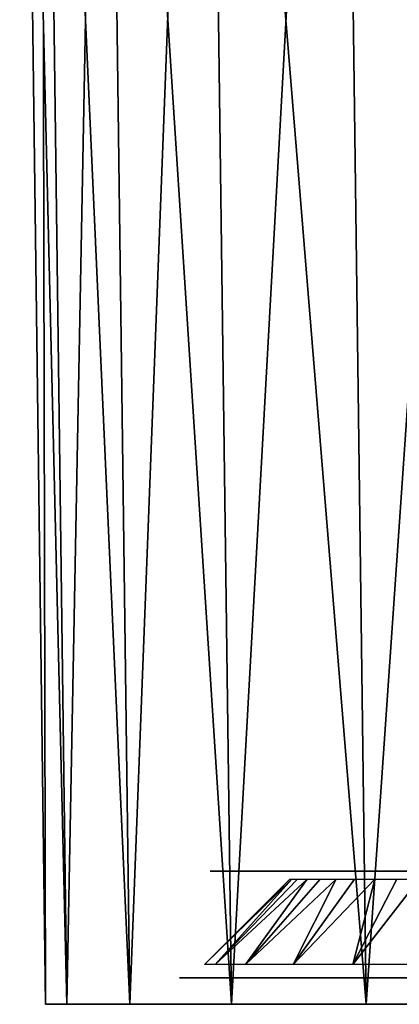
# Model space of a CAD drawing. Header units: millimetres. Extents: x -75 to 75, y -5 to 37.
# Tile 1 of 175: x -75 to -68, y 0 to 18. Entities that reach past the tile are written whole.
import ezdxf

# ---------------------------------------------------------------- set-up
doc = ezdxf.new("R2010")
doc.units = ezdxf.units.MM
doc.header["$LTSCALE"] = 101.851852
for name, color, linetype in [('1', 7, 'CONTINUOUS'), ('10', 7, 'CONTINUOUS'), ('103', 7, 'CONTINUOUS'), ('104', 7, 'CONTINUOUS'), ('107', 7, 'CONTINUOUS'), ('108', 7, 'CONTINUOUS'), ('5', 7, 'CONTINUOUS'), ('9', 7, 'CONTINUOUS')]:
    doc.layers.add(name, color=color, linetype=linetype)

msp = doc.modelspace()

# ---------------------------------------------------------------- linework, layer by layer
at = {"layer": '1', "color": 251, "linetype": 'Continuous', "true_color": 0x565d62}
for points in [[(-71.948, 0, -91.569), (-72.294, 0, -88.5), (-74.516, 0, -88.517), (-71.948, 0, -91.569)], [(-74.516, 0, -88.517), (-72.294, 0, 88.5), (-74.516, 0, 88.517), (-74.516, 0, -88.517)], [(-72.294, 0, -88.5), (-72.294, 0, 88.5), (-74.516, 0, -88.517), (-72.294, 0, -88.5)], [(-74.516, 0, 88.517), (-71.948, 0, 91.569), (-74.115, 0, 92.077), (-74.516, 0, 88.517)], [(-72.294, 0, 88.5), (-71.948, 0, 91.569), (-74.516, 0, 88.517), (-72.294, 0, 88.5)], [(-74.115, 0, -92.077), (-71.948, 0, -91.569), (-74.516, 0, -88.517), (-74.115, 0, -92.077)], [(-70.928, 0, -94.485), (-71.948, 0, -91.569), (-74.115, 0, -92.077), (-70.928, 0, -94.485)], [(-74.115, 0, 92.077), (-70.928, 0, 94.485), (-72.931, 0, 95.459), (-74.115, 0, 92.077)], [(-71.948, 0, 91.569), (-70.928, 0, 94.485), (-74.115, 0, 92.077), (-71.948, 0, 91.569)], [(-72.931, 0, -95.459), (-70.928, 0, -94.485), (-74.115, 0, -92.077), (-72.931, 0, -95.459)], [(-72.931, 0, 95.459), (-69.284, 0, 97.1), (-71.025, 0, 98.492), (-72.931, 0, 95.459)], [(-70.928, 0, 94.485), (-69.284, 0, 97.1), (-72.931, 0, 95.459), (-70.928, 0, 94.485)], [(-71.025, 0, -98.492), (-69.284, 0, -97.1), (-72.931, 0, -95.459), (-71.025, 0, -98.492)], [(-69.284, 0, -97.1), (-70.928, 0, -94.485), (-72.931, 0, -95.459), (-69.284, 0, -97.1)], [(-69.284, 0, 97.1), (-67.1, 0, 99.284), (-71.025, 0, 98.492), (-69.284, 0, 97.1)], [(-71.025, 0, 98.492), (-64.485, 0, 100.928), (-68.492, 0, 101.025), (-71.025, 0, 98.492)], [(-67.1, 0, 99.284), (-64.485, 0, 100.928), (-71.025, 0, 98.492), (-67.1, 0, 99.284)], [(-68.492, 0, -101.025), (-67.1, 0, -99.284), (-71.025, 0, -98.492), (-68.492, 0, -101.025)], [(-67.1, 0, -99.284), (-69.284, 0, -97.1), (-71.025, 0, -98.492), (-67.1, 0, -99.284)], [(-68.492, 0, 101.025), (-61.569, 0, 101.948), (-65.459, 0, 102.931), (-68.492, 0, 101.025)], [(-64.485, 0, 100.928), (-61.569, 0, 101.948), (-68.492, 0, 101.025), (-64.485, 0, 100.928)], [(-65.459, 0, -102.931), (-61.569, 0, -101.948), (-68.492, 0, -101.025), (-65.459, 0, -102.931)], [(-64.485, 0, -100.928), (-67.1, 0, -99.284), (-68.492, 0, -101.025), (-64.485, 0, -100.928)], [(-61.569, 0, -101.948), (-64.485, 0, -100.928), (-68.492, 0, -101.025), (-61.569, 0, -101.948)]]:
    msp.add_3dface(points, dxfattribs=at)
at = {"layer": '10', "color": 251, "linetype": 'Continuous', "true_color": 0x565d62}
for points in [[(-74.516, 0, 88.517), (-74.115, 0, 92.077), (-75, 37, 89.001), (-74.516, 0, 88.517)], [(-74.115, 0, 92.077), (-74.599, 37, 92.562), (-75, 37, 89.001), (-74.115, 0, 92.077)], [(-74.115, 0, 92.077), (-72.931, 0, 95.459), (-74.599, 37, 92.562), (-74.115, 0, 92.077)], [(-72.931, 0, 95.459), (-73.416, 37, 95.943), (-74.599, 37, 92.562), (-72.931, 0, 95.459)], [(-72.931, 0, 95.459), (-71.025, 0, 98.492), (-73.416, 37, 95.943), (-72.931, 0, 95.459)], [(-71.025, 0, 98.492), (-71.51, 37, 98.977), (-73.416, 37, 95.943), (-71.025, 0, 98.492)], [(-68.492, 0, 101.025), (-68.977, 37, 101.51), (-71.51, 37, 98.977), (-68.492, 0, 101.025)], [(-71.025, 0, 98.492), (-68.492, 0, 101.025), (-71.51, 37, 98.977), (-71.025, 0, 98.492)], [(-68.492, 0, 101.025), (-65.459, 0, 102.931), (-68.977, 37, 101.51), (-68.492, 0, 101.025)], [(-65.459, 0, 102.931), (-65.943, 37, 103.416), (-68.977, 37, 101.51), (-65.459, 0, 102.931)]]:
    msp.add_3dface(points, dxfattribs=at)
at = {"layer": '103', "color": 251, "linetype": 'Continuous', "true_color": 0x464b4f}
for points in [[(-70.467, 2.5, 60.677), (-71.421, 2.5, 88.5), (-69.248, 2.5, 61.389), (-70.467, 2.5, 60.677)], [(-69.248, 2.5, 61.389), (-71.421, 2.5, 88.5), (-69.708, 2.5, 70.416), (-69.248, 2.5, 61.389)], [(-69.708, 2.5, 70.416), (-71.421, 2.5, 88.5), (-69.708, 2.5, 88.5), (-69.708, 2.5, 70.416)], [(-71.421, 2.5, 59.636), (-71.421, 2.5, 88.5), (-70.467, 2.5, 60.677), (-71.421, 2.5, 59.636)], [(-71.421, 2.5, 88.5), (-71.097, 2.5, 91.375), (-69.708, 2.5, 88.5), (-71.421, 2.5, 88.5)], [(-70.467, 2.5, -53.323), (-71.421, 2.5, 54.364), (-69.708, 2.5, -43.584), (-70.467, 2.5, -53.323)], [(-71.421, 2.5, -54.364), (-71.421, 2.5, 54.364), (-70.467, 2.5, -53.323), (-71.421, 2.5, -54.364)], [(-71.421, 2.5, 54.364), (-70.467, 2.5, 53.323), (-67.238, 2.5, 48.414), (-71.421, 2.5, 54.364)], [(-69.708, 2.5, -43.584), (-71.421, 2.5, 54.364), (-69.708, 2.5, 43.584), (-69.708, 2.5, -43.584)], [(-68.272, 2.5, 47.463), (-71.421, 2.5, 54.364), (-67.238, 2.5, 48.414), (-68.272, 2.5, 47.463)], [(-69.055, 2.5, 46.296), (-71.421, 2.5, 54.364), (-68.272, 2.5, 47.463), (-69.055, 2.5, 46.296)], [(-69.542, 2.5, 44.979), (-71.421, 2.5, 54.364), (-69.055, 2.5, 46.296), (-69.542, 2.5, 44.979)], [(-69.708, 2.5, 43.584), (-71.421, 2.5, 54.364), (-69.542, 2.5, 44.979), (-69.708, 2.5, 43.584)], [(-69.427, 2.5, -90.994), (-71.421, 2.5, -88.5), (-69.708, 2.5, -88.5), (-69.427, 2.5, -90.994)], [(-71.097, 2.5, -91.375), (-71.421, 2.5, -88.5), (-69.427, 2.5, -90.994), (-71.097, 2.5, -91.375)], [(-68.272, 2.5, -66.537), (-71.421, 2.5, -59.636), (-67.238, 2.5, -65.586), (-68.272, 2.5, -66.537)], [(-69.055, 2.5, -67.704), (-71.421, 2.5, -59.636), (-68.272, 2.5, -66.537), (-69.055, 2.5, -67.704)], [(-69.542, 2.5, -69.021), (-71.421, 2.5, -59.636), (-69.055, 2.5, -67.704), (-69.542, 2.5, -69.021)], [(-69.708, 2.5, -70.416), (-71.421, 2.5, -59.636), (-69.542, 2.5, -69.021), (-69.708, 2.5, -70.416)], [(-69.708, 2.5, -88.5), (-71.421, 2.5, -59.636), (-69.708, 2.5, -70.416), (-69.708, 2.5, -88.5)], [(-71.421, 2.5, -59.636), (-70.467, 2.5, -60.677), (-67.238, 2.5, -65.586), (-71.421, 2.5, -59.636)], [(-71.421, 2.5, -88.5), (-71.421, 2.5, -59.636), (-69.708, 2.5, -88.5), (-71.421, 2.5, -88.5)], [(-69.427, 2.5, 90.994), (-71.097, 2.5, 91.375), (-68.598, 2.5, 93.363), (-69.427, 2.5, 90.994)], [(-69.708, 2.5, 88.5), (-71.097, 2.5, 91.375), (-69.427, 2.5, 90.994), (-69.708, 2.5, 88.5)], [(-71.097, 2.5, 91.375), (-70.141, 2.5, 94.106), (-68.598, 2.5, 93.363), (-71.097, 2.5, 91.375)], [(-68.598, 2.5, -93.363), (-71.097, 2.5, -91.375), (-69.427, 2.5, -90.994), (-68.598, 2.5, -93.363)], [(-70.141, 2.5, -94.106), (-71.097, 2.5, -91.375), (-68.598, 2.5, -93.363), (-70.141, 2.5, -94.106)], [(-67.238, 2.5, -65.586), (-70.467, 2.5, -60.677), (-66.01, 2.5, -64.904), (-67.238, 2.5, -65.586)], [(-70.467, 2.5, -60.677), (-69.248, 2.5, -61.389), (-66.01, 2.5, -64.904), (-70.467, 2.5, -60.677)], [(-67.238, 2.5, 48.414), (-70.467, 2.5, 53.323), (-66.01, 2.5, 49.096), (-67.238, 2.5, 48.414)], [(-70.467, 2.5, 53.323), (-69.248, 2.5, 52.611), (-66.01, 2.5, 49.096), (-70.467, 2.5, 53.323)], [(-69.248, 2.5, -52.611), (-70.467, 2.5, -53.323), (-69.708, 2.5, -43.584), (-69.248, 2.5, -52.611)], [(-68.598, 2.5, 93.363), (-70.141, 2.5, 94.106), (-67.263, 2.5, 95.488), (-68.598, 2.5, 93.363)], [(-70.141, 2.5, 94.106), (-68.602, 2.5, 96.556), (-67.263, 2.5, 95.488), (-70.141, 2.5, 94.106)], [(-67.263, 2.5, -95.488), (-70.141, 2.5, -94.106), (-68.598, 2.5, -93.363), (-67.263, 2.5, -95.488)], [(-68.602, 2.5, -96.556), (-70.141, 2.5, -94.106), (-67.263, 2.5, -95.488), (-68.602, 2.5, -96.556)], [(-69.542, 2.5, 69.021), (-69.248, 2.5, 61.389), (-69.708, 2.5, 70.416), (-69.542, 2.5, 69.021)], [(-69.542, 2.5, -44.979), (-69.248, 2.5, -52.611), (-69.708, 2.5, -43.584), (-69.542, 2.5, -44.979)], [(-67.873, 2.5, 61.71), (-69.248, 2.5, 61.389), (-69.542, 2.5, 69.021), (-67.873, 2.5, 61.71)], [(-69.055, 2.5, 67.704), (-67.873, 2.5, 61.71), (-69.542, 2.5, 69.021), (-69.055, 2.5, 67.704)], [(-69.055, 2.5, -46.296), (-67.873, 2.5, -52.29), (-69.542, 2.5, -44.979), (-69.055, 2.5, -46.296)], [(-67.873, 2.5, -52.29), (-69.248, 2.5, -52.611), (-69.542, 2.5, -44.979), (-67.873, 2.5, -52.29)], [(-66.01, 2.5, -64.904), (-69.248, 2.5, -61.389), (-64.069, 2.5, -63.792), (-66.01, 2.5, -64.904)], [(-69.248, 2.5, -61.389), (-67.873, 2.5, -61.71), (-64.069, 2.5, -63.792), (-69.248, 2.5, -61.389)], [(-66.01, 2.5, 49.096), (-69.248, 2.5, 52.611), (-64.069, 2.5, 50.208), (-66.01, 2.5, 49.096)], [(-69.248, 2.5, 52.611), (-67.873, 2.5, 52.29), (-64.069, 2.5, 50.208), (-69.248, 2.5, 52.611)], [(-68.272, 2.5, 66.537), (-67.873, 2.5, 61.71), (-69.055, 2.5, 67.704), (-68.272, 2.5, 66.537)], [(-68.272, 2.5, -47.463), (-67.873, 2.5, -52.29), (-69.055, 2.5, -46.296), (-68.272, 2.5, -47.463)], [(-67.263, 2.5, 95.488), (-68.602, 2.5, 96.556), (-65.488, 2.5, 97.263), (-67.263, 2.5, 95.488)], [(-68.602, 2.5, 96.556), (-66.556, 2.5, 98.602), (-65.488, 2.5, 97.263), (-68.602, 2.5, 96.556)], [(-66.556, 2.5, -98.602), (-68.602, 2.5, -96.556), (-63.363, 2.5, -98.598), (-66.556, 2.5, -98.602)], [(-65.488, 2.5, -97.263), (-68.602, 2.5, -96.556), (-67.263, 2.5, -95.488), (-65.488, 2.5, -97.263)], [(-63.363, 2.5, -98.598), (-68.602, 2.5, -96.556), (-65.488, 2.5, -97.263), (-63.363, 2.5, -98.598)], [(-65.28, 2.5, -43.087), (-68.492, 2.5, -43.584), (-65.4, 2.5, -42.247), (-65.28, 2.5, -43.087)], [(-64.929, 2.5, -43.861), (-68.492, 2.5, -43.584), (-65.28, 2.5, -43.087), (-64.929, 2.5, -43.861)], [(-64.375, 2.5, -44.505), (-68.492, 2.5, -43.584), (-64.929, 2.5, -43.861), (-64.375, 2.5, -44.505)], [(-68.287, 2.5, -44.964), (-68.492, 2.5, -43.584), (-64.375, 2.5, -44.505), (-68.287, 2.5, -44.964)], [(-65.28, 2.5, 43.087), (-68.492, 2.5, 43.584), (-64.929, 2.5, 43.861), (-65.28, 2.5, 43.087)], [(-65.4, 2.5, 42.247), (-68.492, 2.5, 43.584), (-65.28, 2.5, 43.087), (-65.4, 2.5, 42.247)], [(-65.4, 2.5, -42.247), (-68.492, 2.5, 43.584), (-65.4, 2.5, 42.247), (-65.4, 2.5, -42.247)], [(-68.492, 2.5, -43.584), (-68.492, 2.5, 43.584), (-65.4, 2.5, -42.247), (-68.492, 2.5, -43.584)], [(-68.492, 2.5, 43.584), (-68.287, 2.5, 44.964), (-64.929, 2.5, 43.861), (-68.492, 2.5, 43.584)], [(-64.929, 2.5, 70.139), (-68.492, 2.5, 70.416), (-65.28, 2.5, 70.913), (-64.929, 2.5, 70.139)], [(-64.375, 2.5, 69.495), (-68.492, 2.5, 70.416), (-64.929, 2.5, 70.139), (-64.375, 2.5, 69.495)], [(-68.287, 2.5, 69.036), (-68.492, 2.5, 70.416), (-64.375, 2.5, 69.495), (-68.287, 2.5, 69.036)], [(-65.4, 2.5, 71.753), (-68.492, 2.5, 88.5), (-65.4, 2.5, 88.5), (-65.4, 2.5, 71.753)], [(-65.28, 2.5, 70.913), (-68.492, 2.5, 88.5), (-65.4, 2.5, 71.753), (-65.28, 2.5, 70.913)], [(-68.492, 2.5, 88.5), (-68.242, 2.5, 90.723), (-65.4, 2.5, 88.5), (-68.492, 2.5, 88.5)], [(-68.492, 2.5, 70.416), (-68.492, 2.5, 88.5), (-65.28, 2.5, 70.913), (-68.492, 2.5, 70.416)], [(-65.36, 2.5, -88.35), (-68.492, 2.5, -88.5), (-65.4, 2.5, -88.2), (-65.36, 2.5, -88.35)], [(-65.25, 2.5, -88.46), (-68.492, 2.5, -88.5), (-65.36, 2.5, -88.35), (-65.25, 2.5, -88.46)], [(-65.1, 2.5, -88.5), (-68.492, 2.5, -88.5), (-65.25, 2.5, -88.46), (-65.1, 2.5, -88.5)], [(-64.617, 2.5, -88.56), (-68.492, 2.5, -88.5), (-65.1, 2.5, -88.5), (-64.617, 2.5, -88.56)], [(-65.4, 2.5, -88.2), (-68.492, 2.5, -70.416), (-65.4, 2.5, -71.753), (-65.4, 2.5, -88.2)], [(-65.4, 2.5, -71.753), (-68.492, 2.5, -70.416), (-65.28, 2.5, -70.913), (-65.4, 2.5, -71.753)], [(-65.28, 2.5, -70.913), (-68.492, 2.5, -70.416), (-64.929, 2.5, -70.139), (-65.28, 2.5, -70.913)], [(-68.242, 2.5, -90.723), (-68.492, 2.5, -88.5), (-63.996, 2.5, -90.576), (-68.242, 2.5, -90.723)], [(-63.996, 2.5, -90.576), (-68.492, 2.5, -88.5), (-64.357, 2.5, -88.961), (-63.996, 2.5, -90.576)], [(-64.357, 2.5, -88.961), (-68.492, 2.5, -88.5), (-64.436, 2.5, -88.728), (-64.357, 2.5, -88.961)], [(-64.436, 2.5, -88.728), (-68.492, 2.5, -88.5), (-64.617, 2.5, -88.56), (-64.436, 2.5, -88.728)], [(-68.492, 2.5, -70.416), (-68.287, 2.5, -69.036), (-64.929, 2.5, -70.139), (-68.492, 2.5, -70.416)], [(-68.492, 2.5, -88.5), (-68.492, 2.5, -70.416), (-65.4, 2.5, -88.2), (-68.492, 2.5, -88.5)], [(-63.663, 2.5, -44.968), (-68.287, 2.5, -44.964), (-64.375, 2.5, -44.505), (-63.663, 2.5, -44.968)], [(-67.688, 2.5, -46.225), (-68.287, 2.5, -44.964), (-63.663, 2.5, -44.968), (-67.688, 2.5, -46.225)], [(-64.375, 2.5, 44.505), (-68.287, 2.5, 44.964), (-63.663, 2.5, 44.968), (-64.375, 2.5, 44.505)], [(-64.929, 2.5, 43.861), (-68.287, 2.5, 44.964), (-64.375, 2.5, 44.505), (-64.929, 2.5, 43.861)], [(-63.663, 2.5, 69.032), (-68.287, 2.5, 69.036), (-64.375, 2.5, 69.495), (-63.663, 2.5, 69.032)], [(-67.688, 2.5, 67.775), (-68.287, 2.5, 69.036), (-63.663, 2.5, 69.032), (-67.688, 2.5, 67.775)], [(-68.287, 2.5, 44.964), (-67.688, 2.5, 46.225), (-63.663, 2.5, 44.968), (-68.287, 2.5, 44.964)], [(-64.929, 2.5, -70.139), (-68.287, 2.5, -69.036), (-64.375, 2.5, -69.495), (-64.929, 2.5, -70.139)], [(-68.287, 2.5, -69.036), (-67.688, 2.5, -67.775), (-63.663, 2.5, -69.032), (-68.287, 2.5, -69.036)], [(-64.375, 2.5, -69.495), (-68.287, 2.5, -69.036), (-63.663, 2.5, -69.032), (-64.375, 2.5, -69.495)], [(-67.238, 2.5, 65.586), (-67.873, 2.5, 61.71), (-68.272, 2.5, 66.537), (-67.238, 2.5, 65.586)], [(-67.238, 2.5, -48.414), (-67.873, 2.5, -52.29), (-68.272, 2.5, -47.463), (-67.238, 2.5, -48.414)], [(-65.165, 2.5, 90.286), (-68.242, 2.5, 90.723), (-64.476, 2.5, 91.95), (-65.165, 2.5, 90.286)], [(-65.4, 2.5, 88.5), (-68.242, 2.5, 90.723), (-65.165, 2.5, 90.286), (-65.4, 2.5, 88.5)], [(-68.242, 2.5, 90.723), (-67.503, 2.5, 92.835), (-64.476, 2.5, 91.95), (-68.242, 2.5, 90.723)], [(-63.198, 2.5, -92.027), (-68.242, 2.5, -90.723), (-63.996, 2.5, -90.576), (-63.198, 2.5, -92.027)], [(-67.503, 2.5, -92.835), (-68.242, 2.5, -90.723), (-63.198, 2.5, -92.027), (-67.503, 2.5, -92.835)], [(-66.465, 2.5, 61.61), (-67.873, 2.5, 61.71), (-62.484, 2.5, 62.214), (-66.465, 2.5, 61.61)], [(-62.484, 2.5, 62.214), (-67.873, 2.5, 61.71), (-67.238, 2.5, 65.586), (-62.484, 2.5, 62.214)], [(-62.484, 2.5, -51.786), (-67.873, 2.5, -52.29), (-67.238, 2.5, -48.414), (-62.484, 2.5, -51.786)], [(-66.465, 2.5, -52.39), (-67.873, 2.5, -52.29), (-62.484, 2.5, -51.786), (-66.465, 2.5, -52.39)]]:
    msp.add_3dface(points, dxfattribs=at)
at = {"layer": '104', "color": 251, "linetype": 'Continuous', "true_color": 0x464b4f}
for points in [[(-72, 0.5, -88.5), (-71.662, 0.5, -91.504), (72, 0.5, -88.5), (-72, 0.5, -88.5)], [(-12.345, 0.5, 87.327), (-72, 0.5, 88.5), (-13.925, 0.5, 86.672), (-12.345, 0.5, 87.327)], [(68.752, 0.5, -60.852), (67.5, 0.5, -61.05), (-72, 0.5, -88.5), (68.752, 0.5, -60.852)], [(68.752, 0.5, -60.852), (-72, 0.5, -88.5), (72, 0.5, -88.5), (68.752, 0.5, -60.852)], [(71.662, 0.5, 91.504), (-72, 0.5, 88.5), (72, 0.5, 88.5), (71.662, 0.5, 91.504)], [(-71.662, 0.5, 91.504), (-72, 0.5, 88.5), (71.662, 0.5, 91.504), (-71.662, 0.5, 91.504)], [(72, 0.5, 88.5), (-72, 0.5, 88.5), (-10.65, 0.5, 87.55), (72, 0.5, 88.5)], [(-10.65, 0.5, 87.55), (-72, 0.5, 88.5), (-12.345, 0.5, 87.327), (-10.65, 0.5, 87.55)], [(-71.352, 0.5, -58.252), (-71.55, 0.5, -57), (-72, 0.5, -88.5), (-71.352, 0.5, -58.252)], [(-71.55, 0.5, -57), (-70.777, 0.5, 54.619), (-72, 0.5, -88.5), (-71.55, 0.5, -57)], [(-70.777, 0.5, -59.381), (-71.352, 0.5, -58.252), (-72, 0.5, -88.5), (-70.777, 0.5, -59.381)], [(-69.881, 0.5, -60.277), (-70.777, 0.5, -59.381), (-72, 0.5, -88.5), (-69.881, 0.5, -60.277)], [(-68.752, 0.5, -60.852), (-69.881, 0.5, -60.277), (-72, 0.5, -88.5), (-68.752, 0.5, -60.852)], [(-67.5, 0.5, -61.05), (-68.752, 0.5, -60.852), (-72, 0.5, -88.5), (-67.5, 0.5, -61.05)], [(67.5, 0.5, -61.05), (-67.5, 0.5, -61.05), (-72, 0.5, -88.5), (67.5, 0.5, -61.05)], [(-72, 0.5, 88.5), (-68.752, 0.5, 60.852), (-13.925, 0.5, 86.672), (-72, 0.5, 88.5)], [(-69.881, 0.5, 60.277), (-68.752, 0.5, 60.852), (-72, 0.5, 88.5), (-69.881, 0.5, 60.277)], [(-70.777, 0.5, 54.619), (-71.352, 0.5, 55.748), (-72, 0.5, -88.5), (-70.777, 0.5, 54.619)], [(-72, 0.5, -88.5), (-71.55, 0.5, 57), (-72, 0.5, 88.5), (-72, 0.5, -88.5)], [(-71.55, 0.5, 57), (-71.352, 0.5, 58.252), (-72, 0.5, 88.5), (-71.55, 0.5, 57)], [(-71.352, 0.5, 55.748), (-71.55, 0.5, 57), (-72, 0.5, -88.5), (-71.352, 0.5, 55.748)], [(-71.352, 0.5, 58.252), (-70.777, 0.5, 59.381), (-72, 0.5, 88.5), (-71.352, 0.5, 58.252)], [(-70.777, 0.5, 59.381), (-69.881, 0.5, 60.277), (-72, 0.5, 88.5), (-70.777, 0.5, 59.381)], [(-70.663, 0.5, 94.357), (-71.662, 0.5, 91.504), (70.663, 0.5, 94.357), (-70.663, 0.5, 94.357)], [(-71.662, 0.5, -91.504), (-70.663, 0.5, -94.357), (71.662, 0.5, -91.504), (-71.662, 0.5, -91.504)], [(72, 0.5, -88.5), (-71.662, 0.5, -91.504), (71.662, 0.5, -91.504), (72, 0.5, -88.5)], [(70.663, 0.5, 94.357), (-71.662, 0.5, 91.504), (71.662, 0.5, 91.504), (70.663, 0.5, 94.357)], [(-71.55, 0.5, -57), (-71.352, 0.5, -55.748), (-67.5, 0.5, 52.95), (-71.55, 0.5, -57)], [(-70.777, 0.5, 54.619), (-71.55, 0.5, -57), (-69.881, 0.5, 53.723), (-70.777, 0.5, 54.619)], [(-69.881, 0.5, 53.723), (-71.55, 0.5, -57), (-68.752, 0.5, 53.148), (-69.881, 0.5, 53.723)], [(-68.752, 0.5, 53.148), (-71.55, 0.5, -57), (-67.5, 0.5, 52.95), (-68.752, 0.5, 53.148)], [(-71.352, 0.5, -55.748), (-70.777, 0.5, -54.619), (-67.5, 0.5, 52.95), (-71.352, 0.5, -55.748)], [(-70.777, 0.5, -54.619), (-69.881, 0.5, -53.723), (-67.5, 0.5, 52.95), (-70.777, 0.5, -54.619)], [(71.662, 0.5, -91.504), (-70.663, 0.5, -94.357), (70.663, 0.5, -94.357), (71.662, 0.5, -91.504)], [(-70.663, 0.5, -94.357), (-69.055, 0.5, -96.917), (70.663, 0.5, -94.357), (-70.663, 0.5, -94.357)], [(-69.055, 0.5, 96.917), (-70.663, 0.5, 94.357), (69.055, 0.5, 96.917), (-69.055, 0.5, 96.917)], [(69.055, 0.5, 96.917), (-70.663, 0.5, 94.357), (70.663, 0.5, 94.357), (69.055, 0.5, 96.917)], [(-69.881, 0.5, -53.723), (67.5, 0.5, 52.95), (-67.5, 0.5, 52.95), (-69.881, 0.5, -53.723)], [(-68.752, 0.5, -53.148), (67.5, 0.5, 52.95), (-69.881, 0.5, -53.723), (-68.752, 0.5, -53.148)], [(70.663, 0.5, -94.357), (-69.055, 0.5, -96.917), (69.055, 0.5, -96.917), (70.663, 0.5, -94.357)], [(-69.055, 0.5, -96.917), (-66.917, 0.5, -99.055), (69.055, 0.5, -96.917), (-69.055, 0.5, -96.917)], [(-66.917, 0.5, 99.055), (-69.055, 0.5, 96.917), (66.917, 0.5, 99.055), (-66.917, 0.5, 99.055)], [(66.917, 0.5, 99.055), (-69.055, 0.5, 96.917), (69.055, 0.5, 96.917), (66.917, 0.5, 99.055)], [(-68.752, 0.5, 60.852), (-17.2, 0.5, 81), (-16.977, 0.5, 82.695), (-68.752, 0.5, 60.852)], [(-17.2, 0.5, 81), (-68.752, 0.5, 60.852), (-16.977, 0.5, 79.305), (-17.2, 0.5, 81)], [(-68.752, 0.5, 60.852), (-67.5, 0.5, 61.05), (10.65, 0.5, 74.45), (-68.752, 0.5, 60.852)], [(-16.322, 0.5, 84.275), (-68.752, 0.5, 60.852), (-16.977, 0.5, 82.695), (-16.322, 0.5, 84.275)], [(-15.282, 0.5, 85.632), (-68.752, 0.5, 60.852), (-16.322, 0.5, 84.275), (-15.282, 0.5, 85.632)], [(-13.925, 0.5, 86.672), (-68.752, 0.5, 60.852), (-15.282, 0.5, 85.632), (-13.925, 0.5, 86.672)], [(-10.65, 0.5, 74.45), (-68.752, 0.5, 60.852), (10.65, 0.5, 74.45), (-10.65, 0.5, 74.45)], [(-12.345, 0.5, 74.673), (-68.752, 0.5, 60.852), (-10.65, 0.5, 74.45), (-12.345, 0.5, 74.673)], [(-13.925, 0.5, 75.328), (-68.752, 0.5, 60.852), (-12.345, 0.5, 74.673), (-13.925, 0.5, 75.328)], [(-15.282, 0.5, 76.368), (-68.752, 0.5, 60.852), (-13.925, 0.5, 75.328), (-15.282, 0.5, 76.368)], [(-16.322, 0.5, 77.725), (-68.752, 0.5, 60.852), (-15.282, 0.5, 76.368), (-16.322, 0.5, 77.725)], [(-16.977, 0.5, 79.305), (-68.752, 0.5, 60.852), (-16.322, 0.5, 77.725), (-16.977, 0.5, 79.305)], [(-67.5, 0.5, -52.95), (67.5, 0.5, 52.95), (-68.752, 0.5, -53.148), (-67.5, 0.5, -52.95)]]:
    msp.add_3dface(points, dxfattribs=at)
at = {"layer": '107', "color": 251, "linetype": 'Continuous', "true_color": 0x464b4f}
for points in [[(-71.528, 0.75, -57), (-69.892, 2.349, -56.578), (-71.331, 0.75, -55.755), (-71.528, 0.75, -57)], [(-69.929, 2.349, -57), (-69.892, 2.349, -56.578), (-71.528, 0.75, -57), (-69.929, 2.349, -57)], [(-69.892, 2.349, -56.578), (-69.782, 2.349, -56.169), (-71.331, 0.75, -55.755), (-69.892, 2.349, -56.578)], [(-71.331, 0.75, -55.755), (-69.603, 2.349, -55.786), (-70.759, 0.75, -54.632), (-71.331, 0.75, -55.755)], [(-69.782, 2.349, -56.169), (-69.603, 2.349, -55.786), (-71.331, 0.75, -55.755), (-69.782, 2.349, -56.169)], [(-69.603, 2.349, -55.786), (-69.361, 2.349, -55.439), (-70.759, 0.75, -54.632), (-69.603, 2.349, -55.786)], [(-70.759, 0.75, -54.632), (-69.061, 2.349, -55.139), (-69.868, 0.75, -53.741), (-70.759, 0.75, -54.632)], [(-69.361, 2.349, -55.439), (-69.061, 2.349, -55.139), (-70.759, 0.75, -54.632), (-69.361, 2.349, -55.439)], [(-69.061, 2.349, -55.139), (-68.714, 2.349, -54.897), (-69.868, 0.75, -53.741), (-69.061, 2.349, -55.139)], [(-69.868, 0.75, -53.741), (-68.331, 2.349, -54.718), (-68.745, 0.75, -53.169), (-69.868, 0.75, -53.741)], [(-68.714, 2.349, -54.897), (-68.331, 2.349, -54.718), (-69.868, 0.75, -53.741), (-68.714, 2.349, -54.897)], [(-67.922, 2.349, -54.608), (-67.5, 2.349, -54.571), (-68.745, 0.75, -53.169), (-67.922, 2.349, -54.608)], [(-68.331, 2.349, -54.718), (-67.922, 2.349, -54.608), (-68.745, 0.75, -53.169), (-68.331, 2.349, -54.718)], [(-68.745, 0.75, -53.169), (-67.5, 2.349, -54.571), (-67.5, 0.75, -52.972), (-68.745, 0.75, -53.169)]]:
    msp.add_3dface(points, dxfattribs=at)
at = {"layer": '108', "color": 251, "linetype": 'Continuous', "true_color": 0x464b4f}
for points in [[(-69.929, 2.349, 57), (-69.892, 2.349, 57.422), (-71.528, 0.75, 57), (-69.929, 2.349, 57)], [(-71.528, 0.75, 57), (-69.892, 2.349, 57.422), (-71.331, 0.75, 58.245), (-71.528, 0.75, 57)], [(-69.782, 2.349, 57.831), (-69.603, 2.349, 58.214), (-71.331, 0.75, 58.245), (-69.782, 2.349, 57.831)], [(-71.331, 0.75, 58.245), (-69.603, 2.349, 58.214), (-70.759, 0.75, 59.368), (-71.331, 0.75, 58.245)], [(-69.892, 2.349, 57.422), (-69.782, 2.349, 57.831), (-71.331, 0.75, 58.245), (-69.892, 2.349, 57.422)], [(-69.361, 2.349, 58.561), (-69.061, 2.349, 58.861), (-70.759, 0.75, 59.368), (-69.361, 2.349, 58.561)], [(-70.759, 0.75, 59.368), (-69.061, 2.349, 58.861), (-69.868, 0.75, 60.259), (-70.759, 0.75, 59.368)], [(-69.603, 2.349, 58.214), (-69.361, 2.349, 58.561), (-70.759, 0.75, 59.368), (-69.603, 2.349, 58.214)], [(-68.714, 2.349, 59.103), (-68.331, 2.349, 59.282), (-69.868, 0.75, 60.259), (-68.714, 2.349, 59.103)], [(-69.868, 0.75, 60.259), (-68.331, 2.349, 59.282), (-68.745, 0.75, 60.831), (-69.868, 0.75, 60.259)], [(-69.061, 2.349, 58.861), (-68.714, 2.349, 59.103), (-69.868, 0.75, 60.259), (-69.061, 2.349, 58.861)], [(-68.745, 0.75, 60.831), (-67.5, 2.349, 59.429), (-67.5, 0.75, 61.028), (-68.745, 0.75, 60.831)], [(-68.331, 2.349, 59.282), (-67.922, 2.349, 59.392), (-68.745, 0.75, 60.831), (-68.331, 2.349, 59.282)], [(-67.922, 2.349, 59.392), (-67.5, 2.349, 59.429), (-68.745, 0.75, 60.831), (-67.922, 2.349, 59.392)]]:
    msp.add_3dface(points, dxfattribs=at)
at = {"layer": '5', "color": 251, "linetype": 'Continuous', "true_color": 0x565d62}
for points in [[(-74.516, 0, 88.517), (-75, 37, 89.001), (-75, 37, -89.001), (-74.516, 0, 88.517)], [(-74.516, 0, -88.517), (-74.516, 0, 88.517), (-75, 37, -89.001), (-74.516, 0, -88.517)]]:
    msp.add_3dface(points, dxfattribs=at)
at = {"layer": '9', "color": 251, "linetype": 'Continuous', "true_color": 0x565d62}
for points in [[(-74.516, 0, -88.517), (-75, 37, -89.001), (-74.599, 37, -92.562), (-74.516, 0, -88.517)], [(-74.115, 0, -92.077), (-74.599, 37, -92.562), (-73.416, 37, -95.943), (-74.115, 0, -92.077)], [(-74.115, 0, -92.077), (-74.516, 0, -88.517), (-74.599, 37, -92.562), (-74.115, 0, -92.077)], [(-72.931, 0, -95.459), (-74.115, 0, -92.077), (-73.416, 37, -95.943), (-72.931, 0, -95.459)], [(-72.931, 0, -95.459), (-73.416, 37, -95.943), (-71.51, 37, -98.977), (-72.931, 0, -95.459)], [(-71.025, 0, -98.492), (-72.931, 0, -95.459), (-71.51, 37, -98.977), (-71.025, 0, -98.492)], [(-71.025, 0, -98.492), (-71.51, 37, -98.977), (-68.977, 37, -101.51), (-71.025, 0, -98.492)], [(-68.492, 0, -101.025), (-71.025, 0, -98.492), (-68.977, 37, -101.51), (-68.492, 0, -101.025)], [(-68.492, 0, -101.025), (-68.977, 37, -101.51), (-65.943, 37, -103.416), (-68.492, 0, -101.025)], [(-65.459, 0, -102.931), (-68.492, 0, -101.025), (-65.943, 37, -103.416), (-65.459, 0, -102.931)]]:
    msp.add_3dface(points, dxfattribs=at)

doc.saveas('drawing.dxf')
